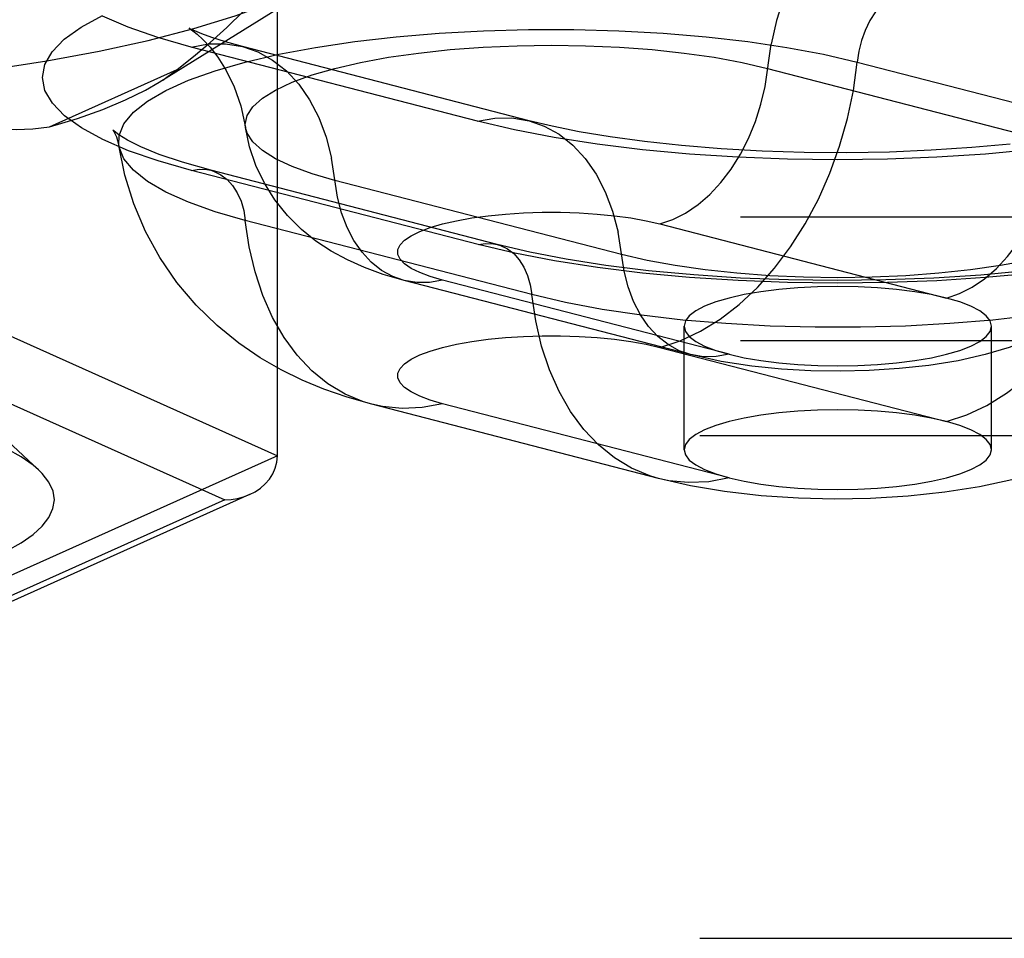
# Model space of a CAD drawing. Header units: inches. Extents: x 0 to 227, y 0 to 147.
# Tile 170 of 256: x 41.654 to 42.455, y 108.649 to 109.396. Entities that reach past the tile are written whole.
import ezdxf

# ---------------------------------------------------------------- set-up
doc = ezdxf.new("R2010")
doc.units = ezdxf.units.IN
doc.header["$LTSCALE"] = 12.466667
doc.header["$MEASUREMENT"] = 0
doc.linetypes.add('HIDDEN', pattern=[0.2, 0.1, -0.1])
doc.layers.add('DEFAULT_2', color=8, linetype='HIDDEN')

msp = doc.modelspace()

# ---------------------------------------------------------------- linework, layer by layer
at = {"layer": 'DEFAULT_2', "color": 8, "linetype": 'HIDDEN'}
for p, q in [((41.76779, 109.34506), (41.91497, 109.43703)), ((41.86388, 109.0414), (41.86388, 109.4326)), ((42.02665, 109.31344), (41.7937, 109.37373)), ((42.06849, 109.3138), (41.83554, 109.37409)), ((42.33526, 109.36146), (42.56821, 109.30116)), ((41.67846, 109.30888), (41.78232, 109.35544)), ((42.26242, 109.35638), (42.49537, 109.29609)), ((42.02696, 109.21306), (41.794, 109.27335)), ((42.04262, 109.2132), (41.80966, 109.27349)), ((42.14357, 109.20504), (41.91061, 109.26533)), ((39.74691, 109.23563), (43.89241, 109.23563)), ((42.07072, 109.1724), (41.83777, 109.2327)), ((42.1749, 109.22995), (42.40786, 109.16965)), ((42.19976, 109.12363), (41.96681, 109.18392)), ((42.23108, 109.1239), (41.99813, 109.18419)), ((41.59628, 109.16137), (41.86388, 109.0414)), ((42.19447, 109.04632), (42.19447, 109.14678)), ((42.44447, 109.04632), (42.44447, 109.14678)), ((39.74691, 109.13517), (43.89241, 109.13517)), ((42.1749, 109.12949), (42.40786, 109.0692)), ((41.57487, 109.11595), (41.82106, 109.00559)), ((42.1737, 109.02295), (41.94075, 109.08324)), ((42.23108, 109.02344), (41.99813, 109.08374)), ((41.63122, 109.06575), (41.6696, 109.03004)), ((39.71391, 109.05801), (43.89241, 109.05801)), ((41.86388, 109.0414), (41.59628, 108.92144)), ((43.89241, 109.0311), (39.71391, 109.0311)), ((41.84129, 109.00984), (41.58499, 108.89494)), ((41.82106, 109.00559), (41.57487, 108.89522)), ((43.76741, 108.67599), (39.71391, 108.67599)), ((39.71391, 108.64907), (43.76741, 108.64907))]:
    msp.add_line(p, q, dxfattribs=at)
for points in [[(42.37933, 109.5253), (42.3653, 109.52053), (42.35146, 109.51353), (42.33801, 109.50441), (42.32516, 109.4933), (42.31307, 109.48036), (42.30192, 109.46576), (42.29187, 109.44973), (42.28305, 109.43247), (42.27561, 109.41425), (42.26963, 109.39531), (42.26522, 109.37593)], [(41.32991, 109.33585), (41.38221, 109.33641), (41.43414, 109.33809), (41.48537, 109.34087), (41.53553, 109.34473), (41.58429, 109.34966), (41.63131, 109.3556), (41.67627, 109.36254), (41.71887, 109.37041), (41.75881, 109.37917), (41.79582, 109.38874), (41.82964, 109.39908), (41.86006, 109.41011), (41.88685, 109.42174), (41.90983, 109.43391), (41.91497, 109.43703)], [(41.78232, 109.35544), (41.79574, 109.36593), (41.8092, 109.37737), (41.82267, 109.38972), (41.83624, 109.40303), (41.84998, 109.41733), (41.86388, 109.4326)], [(42.37903, 109.42477), (42.37272, 109.42252), (42.36655, 109.41908), (42.36063, 109.41452), (42.35508, 109.40894), (42.35003, 109.40245), (42.34557, 109.39518), (42.34179, 109.38728), (42.33878, 109.37891), (42.33658, 109.37024), (42.33526, 109.36146)], [(41.794, 109.27335), (41.76684, 109.2811), (41.74286, 109.28946), (41.72196, 109.29847), (41.70449, 109.30799), (41.69078, 109.31788), (41.68087, 109.32808), (41.67488, 109.33848), (41.67284, 109.34898), (41.67482, 109.35949), (41.68075, 109.36989), (41.69061, 109.38009), (41.70427, 109.39), (41.72165, 109.3995)], [(41.7937, 109.37373), (41.7665, 109.38149), (41.7425, 109.38985), (41.72158, 109.39888)], [(41.73498, 109.29365), (41.73522, 109.30184), (41.73907, 109.31132), (41.74672, 109.32064), (41.7581, 109.32971), (41.77308, 109.33841), (41.79149, 109.34666), (41.81313, 109.35437), (41.83777, 109.36146), (41.86513, 109.36783), (41.89492, 109.37344), (41.92681, 109.3782), (41.96045, 109.38208), (41.99547, 109.38502), (42.03148, 109.387), (42.0681, 109.388), (42.10493, 109.388), (42.14155, 109.387), (42.17756, 109.38502), (42.21258, 109.38208), (42.24622, 109.3782), (42.27811, 109.37344), (42.3079, 109.36783), (42.33526, 109.36146)], [(41.79271, 109.38868), (41.79215, 109.38898), (41.7928, 109.38857), (41.79504, 109.38701), (41.79859, 109.38417), (41.80333, 109.37981), (41.80906, 109.37364), (41.8155, 109.36537), (41.82228, 109.35465), (41.82872, 109.3415), (41.83414, 109.32606), (41.83793, 109.30841)], [(41.83554, 109.37409), (41.82155, 109.37797), (41.81052, 109.38148), (41.80227, 109.38448), (41.7966, 109.38683), (41.79332, 109.38836), (41.79271, 109.38868)], [(41.7937, 109.37373), (41.80773, 109.37622), (41.82157, 109.37638), (41.83554, 109.37409)], [(41.83554, 109.37409), (41.84787, 109.36977), (41.85996, 109.36309), (41.87111, 109.35426), (41.88116, 109.34343), (41.88998, 109.33074), (41.89742, 109.31637), (41.9034, 109.30052), (41.90781, 109.28343)], [(41.83793, 109.30841), (41.83775, 109.31086), (41.83932, 109.31806), (41.84399, 109.32518), (41.85171, 109.33212), (41.86239, 109.33879), (41.87588, 109.34511), (41.89203, 109.351), (41.91061, 109.35638), (41.93141, 109.36119), (41.95417, 109.36537), (41.97858, 109.36886), (42.00435, 109.37163), (42.03116, 109.37363), (42.05866, 109.37484), (42.08651, 109.37524), (42.11437, 109.37484), (42.14187, 109.37363), (42.16868, 109.37163), (42.19445, 109.36886), (42.21886, 109.36537), (42.24162, 109.36119), (42.26242, 109.35638)], [(42.1749, 109.22995), (42.18541, 109.23352), (42.19577, 109.23876), (42.20583, 109.24558), (42.21546, 109.2539), (42.2245, 109.26359), (42.23285, 109.27451), (42.24037, 109.28651), (42.24697, 109.29943), (42.25254, 109.31307), (42.25701, 109.32724), (42.26032, 109.34175), (42.26522, 109.37593)], [(42.1749, 109.12949), (42.19143, 109.13492), (42.20779, 109.14261), (42.2238, 109.15247), (42.2393, 109.1644), (42.25412, 109.17827), (42.26813, 109.19395), (42.28115, 109.21126), (42.29307, 109.23003), (42.30375, 109.25006), (42.31309, 109.27114), (42.32098, 109.29305), (42.32735, 109.31557), (42.33213, 109.33845), (42.33526, 109.36146)], [(41.76775, 109.34504), (41.77065, 109.3469), (41.78232, 109.35544)], [(41.67846, 109.30888), (41.7012, 109.31576), (41.72182, 109.32302), (41.74036, 109.33067), (41.75668, 109.33865), (41.76775, 109.34504)], [(42.02665, 109.31344), (42.04069, 109.31593), (42.05453, 109.31609), (42.06849, 109.3138)], [(42.4778, 109.29019), (42.43949, 109.28665), (42.40003, 109.28409), (42.35979, 109.28256), (42.31917, 109.28204), (42.27854, 109.28257), (42.2383, 109.28412), (42.19888, 109.28669), (42.1606, 109.29025), (42.12381, 109.29477), (42.08894, 109.30019), (42.05663, 109.3064), (42.02665, 109.31344)], [(42.45957, 109.29488), (42.42832, 109.29197), (42.39549, 109.28978), (42.36153, 109.28835), (42.32695, 109.28775), (42.29226, 109.28799), (42.25794, 109.28907), (42.22452, 109.29094), (42.19246, 109.29356), (42.16227, 109.29684), (42.13438, 109.30067), (42.10924, 109.3049), (42.0873, 109.30932), (42.06849, 109.3138)], [(42.06849, 109.3138), (42.08083, 109.30948), (42.09292, 109.30279), (42.10407, 109.29397), (42.11412, 109.28314), (42.12293, 109.27045), (42.13037, 109.25608), (42.13635, 109.24023), (42.14077, 109.22314)], [(42.40786, 109.16965), (42.41836, 109.17323), (42.42872, 109.17847), (42.43878, 109.18529), (42.44841, 109.19361), (42.45746, 109.20329), (42.4658, 109.21422), (42.47333, 109.22622), (42.47992, 109.23913), (42.48549, 109.25278), (42.48996, 109.26695), (42.49327, 109.28146), (42.49817, 109.31564)], [(41.59628, 109.31305), (41.61042, 109.31017), (41.62435, 109.30815), (41.63804, 109.30699), (41.65158, 109.30671), (41.66506, 109.30734), (41.67846, 109.30888)], [(41.73496, 109.30235), (41.73116, 109.3052), (41.73007, 109.30623), (41.73099, 109.30497), (41.73309, 109.30083), (41.73498, 109.29365)], [(41.91061, 109.26533), (41.89203, 109.27071), (41.87588, 109.2766), (41.86239, 109.28292), (41.85171, 109.28959), (41.84399, 109.29653), (41.83932, 109.30365), (41.83793, 109.30841)], [(41.96681, 109.18392), (41.94996, 109.18882), (41.93464, 109.19438), (41.92072, 109.20058), (41.90767, 109.20766), (41.89521, 109.21588), (41.88334, 109.22544), (41.87196, 109.23674), (41.86176, 109.24944), (41.85324, 109.263), (41.84637, 109.27744), (41.84123, 109.29265), (41.83793, 109.30841)], [(41.80966, 109.27349), (41.78658, 109.28005), (41.76776, 109.28649), (41.75288, 109.29261), (41.74201, 109.29804), (41.73496, 109.30235)], [(42.40786, 109.0692), (42.42438, 109.07463), (42.44074, 109.08232), (42.45675, 109.09218), (42.47225, 109.1041), (42.48708, 109.11798), (42.50108, 109.13366), (42.5141, 109.15097), (42.52602, 109.16974), (42.5367, 109.18977), (42.54604, 109.21085), (42.55393, 109.23276), (42.5603, 109.25528), (42.56508, 109.27816), (42.56821, 109.30116)], [(41.94075, 109.08324), (41.92047, 109.08906), (41.90151, 109.09566), (41.88396, 109.10295), (41.86692, 109.11129), (41.84979, 109.12116), (41.83253, 109.13288), (41.81479, 109.14723), (41.79769, 109.16386), (41.78205, 109.18234), (41.76817, 109.2025), (41.75649, 109.22376), (41.74699, 109.24614), (41.73978, 109.26953), (41.73498, 109.29365)], [(41.83777, 109.2327), (41.81313, 109.23978), (41.79149, 109.24749), (41.77308, 109.25574), (41.7581, 109.26445), (41.74672, 109.27351), (41.73907, 109.28283), (41.73522, 109.29231), (41.73498, 109.29365)], [(41.96681, 109.18392), (41.95757, 109.18715), (41.94853, 109.19216), (41.94018, 109.19876), (41.93266, 109.20687), (41.92606, 109.21637), (41.92049, 109.22713), (41.91602, 109.23899), (41.91271, 109.25178), (41.90781, 109.28343)], [(41.794, 109.27335), (41.80031, 109.27437), (41.80648, 109.27413), (41.80966, 109.27349)], [(41.80966, 109.27349), (41.8124, 109.27263), (41.81795, 109.26992), (41.823, 109.26604), (41.82746, 109.26108), (41.83124, 109.25514), (41.83425, 109.24833), (41.83645, 109.2408), (41.83777, 109.2327)], [(42.56805, 109.24812), (42.56666, 109.24335), (42.56199, 109.23624), (42.55427, 109.2293), (42.54359, 109.22263), (42.5301, 109.21631), (42.51396, 109.21042), (42.49537, 109.20504), (42.47457, 109.20023), (42.45182, 109.19605), (42.4274, 109.19256), (42.40163, 109.18979), (42.37482, 109.18779), (42.34732, 109.18658), (42.31947, 109.18618), (42.29161, 109.18658), (42.26411, 109.18779), (42.23731, 109.18979), (42.21153, 109.19256), (42.18712, 109.19605), (42.16437, 109.20023), (42.14357, 109.20504)], [(42.56805, 109.24812), (42.56424, 109.23051), (42.55776, 109.2128), (42.54825, 109.19513), (42.53615, 109.17886), (42.5223, 109.16485), (42.50731, 109.15314), (42.49227, 109.14392), (42.47644, 109.13621), (42.45884, 109.12946), (42.43939, 109.12368), (42.41726, 109.11873), (42.39344, 109.11488), (42.3694, 109.11226), (42.34509, 109.11071), (42.3213, 109.11017), (42.29757, 109.11056), (42.27374, 109.11191), (42.24963, 109.11435), (42.22476, 109.11815), (42.19976, 109.12363)], [(41.99813, 109.18419), (41.98811, 109.18712), (41.97962, 109.1903), (41.9726, 109.19376), (41.96721, 109.19742), (41.96359, 109.20121), (41.96175, 109.20509), (41.96175, 109.209), (41.96355, 109.21288), (41.96717, 109.21668), (41.97251, 109.22034), (41.97954, 109.2238), (41.98811, 109.22702), (41.99813, 109.22994), (42.00944, 109.23254), (42.02188, 109.23476), (42.03525, 109.23658), (42.04938, 109.23796), (42.06405, 109.23889), (42.07905, 109.23936), (42.09415, 109.23936), (42.10914, 109.23888), (42.1238, 109.23795), (42.13793, 109.23655), (42.15131, 109.23474), (42.16359, 109.23254), (42.1749, 109.22995)], [(42.671, 109.23336), (42.67076, 109.23202), (42.66692, 109.22254), (42.65926, 109.21322), (42.64788, 109.20416), (42.6329, 109.19545), (42.61449, 109.1872), (42.59285, 109.17949), (42.56821, 109.1724), (42.54085, 109.16603), (42.51106, 109.16043), (42.47917, 109.15566), (42.44553, 109.15178), (42.41051, 109.14884), (42.3745, 109.14686), (42.33788, 109.14586), (42.30106, 109.14586), (42.26444, 109.14686), (42.22842, 109.14884), (42.1934, 109.15178), (42.15976, 109.15566), (42.12787, 109.16043), (42.09809, 109.16603), (42.07072, 109.1724)], [(42.671, 109.23336), (42.66563, 109.20701), (42.65694, 109.18045), (42.64461, 109.15395), (42.62882, 109.12866), (42.60968, 109.10507), (42.5886, 109.08467), (42.56766, 109.06843), (42.54684, 109.05528), (42.52662, 109.04478), (42.50615, 109.03602), (42.48438, 109.02841), (42.461, 109.02187), (42.43479, 109.0162), (42.40655, 109.01171), (42.3766, 109.0085), (42.34601, 109.00666), (42.3168, 109.00617), (42.28762, 109.00688), (42.25706, 109.00896), (42.22726, 109.01241), (42.19975, 109.01704), (42.1737, 109.02295)], [(41.94075, 109.08324), (41.93373, 109.08531), (41.91891, 109.09151), (41.9049, 109.09994), (41.89188, 109.11051), (41.87996, 109.12311), (41.86928, 109.13761), (41.85994, 109.15386), (41.85205, 109.17169), (41.84568, 109.1909), (41.8409, 109.21131), (41.83777, 109.2327)], [(42.19976, 109.12363), (42.19053, 109.12686), (42.18148, 109.13187), (42.17313, 109.13847), (42.16561, 109.14658), (42.15901, 109.15608), (42.15344, 109.16683), (42.14897, 109.17869), (42.14566, 109.19149), (42.14077, 109.22314)], [(42.02696, 109.21306), (42.03326, 109.21407), (42.03944, 109.21383), (42.04262, 109.2132)], [(42.47763, 109.18984), (42.43937, 109.1863), (42.39995, 109.18375), (42.35975, 109.18221), (42.31917, 109.1817), (42.27858, 109.18223), (42.23839, 109.18378), (42.19901, 109.18634), (42.16077, 109.18989), (42.12402, 109.19441), (42.08919, 109.19982), (42.0569, 109.20603), (42.02696, 109.21306)], [(42.47229, 109.19175), (42.43564, 109.18833), (42.39755, 109.18584), (42.35851, 109.18433), (42.31898, 109.18383), (42.27945, 109.18435), (42.24041, 109.18589), (42.20232, 109.1884), (42.16569, 109.19186), (42.13094, 109.19617), (42.09857, 109.20126), (42.06908, 109.20697), (42.04262, 109.2132)], [(42.04262, 109.2132), (42.04536, 109.21234), (42.0509, 109.20963), (42.05595, 109.20575), (42.06042, 109.20079), (42.06419, 109.19484), (42.06721, 109.18804), (42.0694, 109.1805), (42.07072, 109.1724)], [(41.99813, 109.18419), (41.98762, 109.18233), (41.97726, 109.1822), (41.96681, 109.18392)], [(42.31947, 109.17913), (42.30302, 109.17884), (42.28711, 109.17803), (42.27164, 109.17666), (42.25697, 109.17479), (42.24338, 109.17244), (42.23108, 109.16965), (42.22031, 109.16647), (42.21121, 109.16295), (42.20399, 109.15916), (42.19873, 109.15515), (42.19555, 109.151), (42.19447, 109.14678)], [(42.40786, 109.16965), (42.39544, 109.17246), (42.38197, 109.17479), (42.3673, 109.17666), (42.35182, 109.17803), (42.33592, 109.17884), (42.31947, 109.17913)], [(42.1737, 109.02295), (42.16669, 109.02502), (42.15186, 109.03122), (42.13786, 109.03965), (42.12483, 109.05022), (42.11291, 109.06282), (42.10223, 109.07732), (42.09289, 109.09357), (42.085, 109.11139), (42.07863, 109.13061), (42.07386, 109.15102), (42.07072, 109.1724)], [(42.44447, 109.14678), (42.4434, 109.151), (42.44021, 109.15515), (42.43495, 109.15916), (42.42772, 109.16295), (42.41864, 109.16647), (42.40786, 109.16965)], [(42.19447, 109.14678), (42.19555, 109.14255), (42.19873, 109.1384), (42.20399, 109.1344), (42.21121, 109.1306), (42.22022, 109.12711), (42.23108, 109.1239)], [(42.31947, 109.11442), (42.33578, 109.1147), (42.35182, 109.11553), (42.3673, 109.11689), (42.38197, 109.11876), (42.39556, 109.12111), (42.40786, 109.1239), (42.41864, 109.12708), (42.42772, 109.1306), (42.43495, 109.1344), (42.44021, 109.1384), (42.4434, 109.14255), (42.44447, 109.14678)], [(41.99813, 109.08374), (41.98811, 109.08666), (41.97962, 109.08984), (41.9726, 109.0933), (41.96721, 109.09696), (41.96359, 109.10076), (41.96175, 109.10464), (41.96175, 109.10854), (41.96355, 109.11243), (41.96717, 109.11622), (41.97251, 109.11988), (41.97954, 109.12334), (41.98811, 109.12656), (41.99813, 109.12949), (42.00944, 109.13208), (42.02188, 109.1343), (42.03525, 109.13612), (42.04938, 109.1375), (42.06405, 109.13844), (42.07905, 109.1389), (42.09415, 109.1389), (42.10914, 109.13843), (42.1238, 109.13749), (42.13793, 109.1361), (42.15131, 109.13428), (42.16359, 109.13208), (42.1749, 109.12949)], [(42.23108, 109.1239), (42.22057, 109.12204), (42.21021, 109.12191), (42.19976, 109.12363)], [(42.23108, 109.1239), (42.24337, 109.12111), (42.25697, 109.11876), (42.27163, 109.11689), (42.28711, 109.11553), (42.30315, 109.1147), (42.31947, 109.11442)], [(41.66959, 109.03004), (41.66518, 109.03383), (41.65554, 109.04057), (41.6439, 109.0471), (41.63032, 109.05336), (41.61489, 109.05932), (41.59773, 109.06494), (41.57892, 109.07019), (41.55855, 109.07505), (41.53674, 109.07949), (41.51354, 109.08349), (41.48918, 109.087), (41.46381, 109.09), (41.43766, 109.09248), (41.41097, 109.09439), (41.38395, 109.09576), (41.35697, 109.09658), (41.32991, 109.09684)], [(41.99813, 109.08374), (41.9816, 109.08061), (41.96524, 109.07983), (41.94923, 109.08141), (41.94075, 109.08324)], [(42.31947, 109.07867), (42.30302, 109.07839), (42.28711, 109.07757), (42.27164, 109.07621), (42.25697, 109.07434), (42.24338, 109.07198), (42.23108, 109.0692), (42.22031, 109.06601), (42.21121, 109.0625), (42.20399, 109.0587), (42.19873, 109.05469), (42.19555, 109.05054), (42.19447, 109.04632)], [(42.40786, 109.0692), (42.39544, 109.07201), (42.38197, 109.07434), (42.3673, 109.07621), (42.35182, 109.07757), (42.33592, 109.07839), (42.31947, 109.07867)], [(42.44447, 109.04632), (42.4434, 109.05054), (42.44021, 109.05469), (42.43495, 109.0587), (42.42772, 109.0625), (42.41864, 109.06601), (42.40786, 109.0692)], [(41.84129, 109.00984), (41.84584, 109.01219), (41.85012, 109.0151), (41.85398, 109.0185), (41.85733, 109.02237), (41.86008, 109.02666), (41.86214, 109.03131), (41.86343, 109.03625), (41.86388, 109.0414)], [(42.19447, 109.04632), (42.19555, 109.0421), (42.19873, 109.03795), (42.20399, 109.03394), (42.21121, 109.03014), (42.22022, 109.02666), (42.23108, 109.02344)], [(42.31947, 109.01397), (42.33578, 109.01424), (42.35182, 109.01507), (42.3673, 109.01643), (42.38197, 109.0183), (42.39556, 109.02065), (42.40786, 109.02344), (42.41864, 109.02663), (42.42772, 109.03014), (42.43495, 109.03394), (42.44021, 109.03795), (42.4434, 109.0421), (42.44447, 109.04632)], [(41.64388, 108.96407), (41.65552, 108.97059), (41.66516, 108.97733), (41.6727, 108.98424), (41.67813, 108.99128), (41.68139, 108.99841), (41.68249, 109.00558), (41.6814, 109.01275), (41.67814, 109.01988), (41.67271, 109.02692), (41.66959, 109.03004)], [(42.23108, 109.02344), (42.21455, 109.02032), (42.1982, 109.01954), (42.18219, 109.02111), (42.1737, 109.02295)], [(42.23108, 109.02344), (42.24337, 109.02065), (42.25697, 109.0183), (42.27163, 109.01643), (42.28711, 109.01507), (42.30315, 109.01424), (42.31947, 109.01397)], [(41.82106, 109.00559), (41.8262, 109.00585), (41.83132, 109.00663), (41.83635, 109.00795), (41.84129, 109.00984)]]:
    msp.add_lwpolyline(points, dxfattribs=at)

doc.saveas('drawing.dxf')
